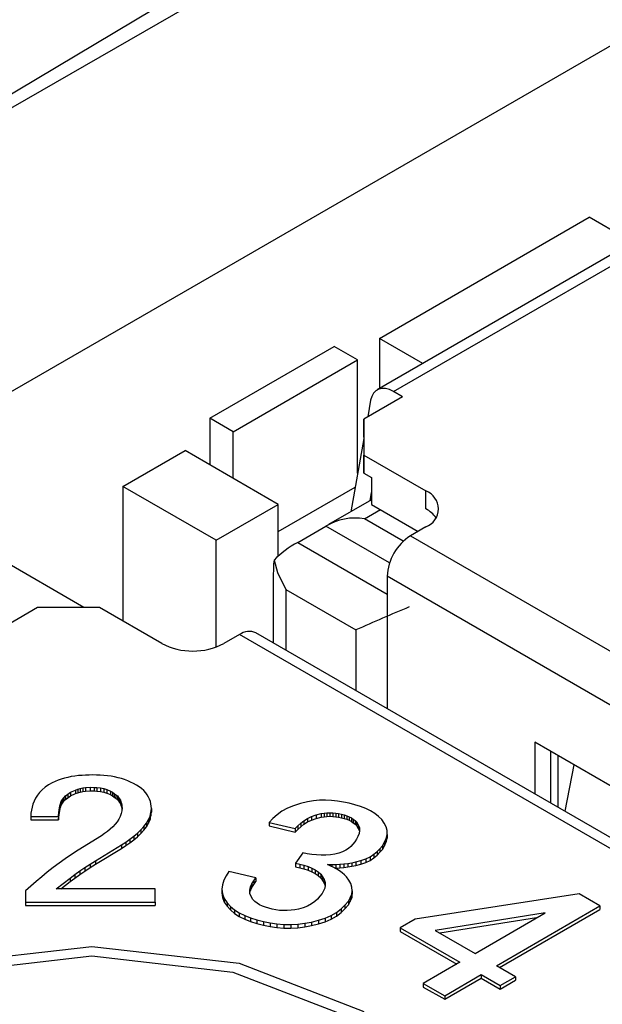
# Model space of a CAD drawing. Header units: millimetres. Extents: x 17 to 414, y 5 to 292.
# Tile 45 of 53: x 306.77 to 309.42, y 200.09 to 204.57. Entities that reach past the tile are written whole.
import ezdxf

# ---------------------------------------------------------------- set-up
doc = ezdxf.new("R2010")
doc.units = ezdxf.units.MM

msp = doc.modelspace()

# ---------------------------------------------------------------- linework, layer by layer
at = {"color": 7, "linetype": 'Continuous', "lineweight": 25}
for p, q in [((312.282, 207.5446), (295.7773, 197.684)), ((303.6735, 202.4015), (310.9987, 206.6302)), ((296.7806, 197.1321), (312.1162, 205.9851)), ((312.2174, 205.0905), (308.399, 202.8862)), ((308.474, 202.8788), (312.2924, 205.0831)), ((308.4093, 203.1202), (309.3639, 203.6712)), ((309.5614, 203.5572), (309.3639, 203.6712)), ((308.4093, 203.1202), (308.4093, 202.8921)), ((308.6068, 203.0062), (308.4093, 203.1202)), ((307.6386, 202.7569), (308.2043, 203.0834)), ((308.3103, 203.0222), (308.2043, 203.0834)), ((307.7447, 202.6956), (308.3103, 203.0222)), ((308.3103, 202.5073), (308.3103, 203.0222)), ((308.5154, 202.8549), (308.3386, 202.7528)), ((308.5154, 202.8549), (308.474, 202.8788)), ((308.3698, 202.839), (308.3562, 202.763)), ((307.6386, 202.7569), (307.6386, 202.5446)), ((307.7447, 202.6956), (307.6386, 202.7569)), ((308.3386, 202.7528), (308.3386, 202.5896)), ((308.3386, 202.6712), (308.3386, 202.7528)), ((307.7447, 202.4834), (307.7447, 202.6956)), ((308.3386, 202.6651), (308.2789, 202.3315)), ((308.3386, 202.6712), (308.3386, 202.5079)), ((307.2426, 202.4466), (307.5255, 202.6099)), ((307.9497, 202.365), (307.5255, 202.6099)), ((308.3386, 202.5896), (308.6215, 202.4263)), ((308.3386, 202.5079), (308.3386, 202.5896)), ((308.3386, 202.5079), (308.374, 202.4875)), ((308.374, 202.4875), (308.374, 202.365)), ((308.374, 202.4875), (308.374, 202.365)), ((307.2426, 202.4466), (307.2426, 201.8344)), ((307.6669, 202.2017), (307.2426, 202.4466)), ((307.9497, 202.2425), (308.299, 202.4441)), ((308.3674, 202.3827), (308.374, 202.4194)), ((308.6215, 202.3446), (308.6215, 202.4263)), ((307.6669, 202.2017), (307.9497, 202.365)), ((307.9497, 202.1303), (307.9497, 202.365)), ((308.374, 202.3865), (308.1776, 202.2731)), ((308.374, 202.365), (308.5861, 202.2426)), ((308.0378, 202.1917), (308.1663, 202.2658)), ((308.4556, 202.0988), (308.1663, 202.2658)), ((308.6215, 202.263), (308.5508, 202.2222)), ((307.6669, 201.7161), (307.6669, 202.2017)), ((307.0657, 201.8956), (306.6769, 202.1201)), ((308.4447, 202.0385), (308.4447, 201.4361)), ((307.9258, 201.9618), (307.9258, 201.7356)), ((307.9844, 201.9776), (308.3026, 201.7939)), ((306.8537, 201.8956), (306.6769, 201.7936)), ((307.1365, 201.8956), (306.8537, 201.8956)), ((307.4194, 201.7323), (307.1365, 201.8956)), ((307.7729, 201.7732), (307.7022, 201.7323)), ((310.7725, 200.0922), (307.8479, 201.7806)), ((309.1164, 201.2832), (309.1164, 201.0483)), ((310.9725, 200.2117), (309.1164, 201.2832)), ((309.1872, 201.2424), (309.1872, 201.0075)), ((309.2225, 200.9871), (309.2225, 201.222)), ((309.2945, 201.1805), (309.2534, 200.9692)), ((306.9215, 201.0992), (306.9042, 201.0893)), ((306.9348, 201.1049), (306.9215, 201.0992)), ((306.9483, 201.1104), (306.9348, 201.1049)), ((306.9624, 201.1154), (306.9483, 201.1104)), ((306.9771, 201.1199), (306.9624, 201.1154)), ((306.9924, 201.1236), (306.9771, 201.1199)), ((307.008, 201.1267), (306.9924, 201.1236)), ((307.024, 201.1292), (307.008, 201.1267)), ((307.0403, 201.1312), (307.024, 201.1292)), ((307.0567, 201.1325), (307.0403, 201.1312)), ((307.0732, 201.1335), (307.0567, 201.1325)), ((307.0898, 201.1341), (307.0732, 201.1335)), ((307.1063, 201.1345), (307.0898, 201.1341)), ((307.123, 201.1339), (307.1063, 201.1345)), ((307.1397, 201.1332), (307.123, 201.1339)), ((307.1563, 201.1321), (307.1397, 201.1332)), ((307.1728, 201.1304), (307.1563, 201.1321)), ((307.1891, 201.1282), (307.1728, 201.1304)), ((307.2051, 201.1254), (307.1891, 201.1282)), ((307.2207, 201.1219), (307.2051, 201.1254)), ((307.2358, 201.1178), (307.2207, 201.1219)), ((307.2504, 201.1131), (307.2358, 201.1178)), ((307.2644, 201.1078), (307.2504, 201.1131)), ((307.2779, 201.1021), (307.2644, 201.1078)), ((307.2912, 201.0962), (307.2779, 201.1021)), ((306.8636, 201.0546), (306.8538, 201.0418)), ((306.8752, 201.0669), (306.8636, 201.0546)), ((306.8887, 201.0786), (306.8752, 201.0669)), ((306.9042, 201.0893), (306.8887, 201.0786)), ((306.992, 201.0474), (307.0036, 201.0559)), ((307.0036, 201.0559), (307.0268, 201.0657)), ((307.0036, 201.0559), (307.0036, 201.0395)), ((307.0268, 201.0657), (307.0372, 201.0694)), ((307.0268, 201.0657), (307.0268, 201.0494)), ((307.0268, 201.0494), (307.0372, 201.053)), ((307.0372, 201.0694), (307.0487, 201.0728)), ((307.0372, 201.0694), (307.0372, 201.053)), ((307.0372, 201.053), (307.0487, 201.0565)), ((307.0487, 201.0728), (307.0609, 201.0752)), ((307.0487, 201.0728), (307.0487, 201.0565)), ((307.0487, 201.0565), (307.0609, 201.0588)), ((307.0609, 201.0752), (307.0727, 201.0769)), ((307.0609, 201.0752), (307.0609, 201.0588)), ((307.0609, 201.0588), (307.0727, 201.0606)), ((307.0727, 201.0769), (307.0938, 201.0786)), ((307.0727, 201.0769), (307.0727, 201.0606)), ((307.0727, 201.0606), (307.0938, 201.0622)), ((307.0938, 201.0786), (307.1113, 201.0779)), ((307.0938, 201.0786), (307.0938, 201.0622)), ((307.0938, 201.0622), (307.1113, 201.0616)), ((307.1113, 201.0779), (307.1243, 201.0772)), ((307.1113, 201.0779), (307.1113, 201.0616)), ((307.1113, 201.0616), (307.1243, 201.0608)), ((307.1243, 201.0772), (307.1403, 201.0754)), ((307.1243, 201.0772), (307.1243, 201.0608)), ((307.1243, 201.0608), (307.1403, 201.059)), ((307.1403, 201.0754), (307.1556, 201.0723)), ((307.1403, 201.0754), (307.1403, 201.059)), ((307.1403, 201.059), (307.1556, 201.0559)), ((307.1556, 201.0723), (307.1696, 201.068)), ((307.1556, 201.0723), (307.1556, 201.0559)), ((307.1556, 201.0559), (307.1696, 201.0516)), ((307.1696, 201.068), (307.1866, 201.0612)), ((307.1696, 201.068), (307.1696, 201.0516)), ((307.1866, 201.0612), (307.1955, 201.0557)), ((307.1866, 201.0612), (307.1866, 201.0449)), ((307.1955, 201.0557), (307.2036, 201.0503)), ((307.1955, 201.0557), (307.1955, 201.0393)), ((307.3039, 201.0885), (307.2912, 201.0962)), ((307.3162, 201.0805), (307.3039, 201.0885)), ((307.3276, 201.0721), (307.3162, 201.0805)), ((307.3377, 201.0632), (307.3276, 201.0721)), ((307.3464, 201.0538), (307.3377, 201.0632)), ((307.3537, 201.044), (307.3464, 201.0538)), ((306.8387, 201.0152), (306.8335, 201.0015)), ((306.8455, 201.0287), (306.8387, 201.0152)), ((306.8538, 201.0418), (306.8455, 201.0287)), ((306.9588, 201.0036), (306.9625, 201.013)), ((306.9625, 201.013), (306.9674, 201.0222)), ((306.9625, 201.013), (306.9625, 200.9967)), ((306.9674, 201.0222), (306.9738, 201.0311)), ((306.9674, 201.0222), (306.9674, 201.0059)), ((306.9674, 201.0059), (306.9738, 201.0148)), ((306.9738, 201.0311), (306.9822, 201.0395)), ((306.9738, 201.0311), (306.9738, 201.0148)), ((306.9738, 201.0148), (306.9822, 201.0232)), ((306.9822, 201.0395), (306.992, 201.0474)), ((306.9822, 201.0395), (306.9822, 201.0232)), ((306.9822, 201.0232), (306.992, 201.031)), ((306.992, 201.0474), (306.992, 201.031)), ((306.992, 201.031), (307.0036, 201.0395)), ((307.0036, 201.0395), (307.0268, 201.0494)), ((307.1696, 201.0516), (307.1866, 201.0449)), ((307.1866, 201.0449), (307.1955, 201.0393)), ((307.1955, 201.0393), (307.2036, 201.034)), ((307.2036, 201.0503), (307.2111, 201.0447)), ((307.2036, 201.0503), (307.2036, 201.034)), ((307.2036, 201.034), (307.2111, 201.0284)), ((307.2111, 201.0447), (307.2176, 201.0388)), ((307.2111, 201.0447), (307.2111, 201.0284)), ((307.2111, 201.0284), (307.2176, 201.0225)), ((307.2176, 201.0388), (307.2232, 201.0325)), ((307.2176, 201.0388), (307.2176, 201.0225)), ((307.2176, 201.0225), (307.2232, 201.0162)), ((307.2232, 201.0325), (307.2278, 201.0259)), ((307.2232, 201.0325), (307.2232, 201.0162)), ((307.2232, 201.0162), (307.2278, 201.0096)), ((307.2278, 201.0259), (307.2313, 201.0192)), ((307.2278, 201.0259), (307.2278, 201.0096)), ((307.2278, 201.0096), (307.2313, 201.0029)), ((307.2313, 201.0192), (307.234, 201.0123)), ((307.2313, 201.0192), (307.2313, 201.0029)), ((307.234, 201.0123), (307.2359, 201.0053)), ((307.234, 201.0123), (307.234, 200.996)), ((307.3596, 201.0339), (307.3537, 201.044)), ((307.3642, 201.0236), (307.3596, 201.0339)), ((307.3675, 201.0131), (307.3642, 201.0236)), ((307.3697, 201.0025), (307.3675, 201.0131)), ((308.0821, 201.0124), (308.0502, 201.0042)), ((308.1091, 201.0163), (308.0821, 201.0124)), ((308.1366, 201.019), (308.1091, 201.0163)), ((308.1643, 201.0197), (308.1366, 201.019)), ((308.1921, 201.0185), (308.1643, 201.0197)), ((308.2194, 201.0155), (308.1921, 201.0185)), ((308.2461, 201.011), (308.2194, 201.0155)), ((308.2724, 201.0057), (308.2461, 201.011)), ((306.8263, 200.9738), (306.8244, 200.9599)), ((306.8293, 200.9877), (306.8263, 200.9738)), ((306.8335, 201.0015), (306.8293, 200.9877)), ((306.9502, 200.9459), (306.9513, 200.9652)), ((306.9513, 200.9652), (306.9523, 200.9749)), ((306.9513, 200.9652), (306.9513, 200.9489)), ((306.9523, 200.9749), (306.9538, 200.9845)), ((306.9523, 200.9749), (306.9523, 200.9585)), ((306.9523, 200.9585), (306.9538, 200.9681)), ((306.9538, 200.9845), (306.9559, 200.9941)), ((306.9538, 200.9845), (306.9538, 200.9681)), ((306.9538, 200.9681), (306.9559, 200.9777)), ((306.9559, 200.9941), (306.9588, 201.0036)), ((306.9559, 200.9941), (306.9559, 200.9777)), ((306.9559, 200.9777), (306.9588, 200.9872)), ((306.9588, 201.0036), (306.9588, 200.9872)), ((306.9588, 200.9872), (306.9625, 200.9967)), ((306.9625, 200.9967), (306.9674, 201.0059)), ((307.2313, 201.0029), (307.234, 200.996)), ((307.234, 200.996), (307.2359, 200.989)), ((307.238, 200.9714), (307.2355, 200.9587)), ((307.2359, 201.0053), (307.2372, 200.9983)), ((307.2359, 201.0053), (307.2359, 200.989)), ((307.2359, 200.989), (307.2372, 200.982)), ((307.2372, 200.9983), (307.2382, 200.9913)), ((307.2372, 200.9983), (307.2372, 200.982)), ((307.2372, 200.982), (307.2382, 200.9749)), ((307.2391, 200.9842), (307.238, 200.9714)), ((307.2382, 200.9913), (307.2391, 200.9842)), ((307.2382, 200.9913), (307.2382, 200.9749)), ((307.2382, 200.9749), (307.2383, 200.9745)), ((307.3662, 200.9475), (307.3705, 200.9643)), ((307.3711, 200.9919), (307.3697, 201.0025)), ((307.3705, 200.9643), (307.3721, 200.9813)), ((307.3705, 200.948), (307.3721, 200.9649)), ((307.3705, 200.9643), (307.3705, 200.948)), ((307.3721, 200.9813), (307.3711, 200.9919)), ((307.3721, 200.9813), (307.3721, 200.9649)), ((307.9659, 200.9691), (307.944, 200.9534)), ((307.9912, 200.983), (307.9659, 200.9691)), ((308.0195, 200.9947), (307.9912, 200.983)), ((308.0502, 201.0042), (308.0195, 200.9947)), ((308.1711, 200.962), (308.1845, 200.9626)), ((308.1845, 200.9626), (308.198, 200.9623)), ((308.1845, 200.9626), (308.1845, 200.9463)), ((308.2983, 200.9986), (308.2724, 201.0057)), ((308.3235, 200.9908), (308.2983, 200.9986)), ((308.3473, 200.9817), (308.3235, 200.9908)), ((308.3694, 200.9712), (308.3473, 200.9817)), ((308.3891, 200.9592), (308.3694, 200.9712)), ((306.8244, 200.9599), (306.8231, 200.9459)), ((306.8231, 200.9459), (306.9502, 200.9459)), ((306.8231, 200.9459), (306.8231, 200.9296)), ((306.8231, 200.9296), (306.9502, 200.9296)), ((306.9502, 200.9296), (306.9513, 200.9489)), ((306.9502, 200.9459), (306.9502, 200.9296)), ((306.9513, 200.9489), (306.9523, 200.9585)), ((307.217, 200.9219), (307.2078, 200.9103)), ((307.2247, 200.9339), (307.217, 200.9219)), ((307.231, 200.9462), (307.2247, 200.9339)), ((307.2355, 200.9587), (307.231, 200.9462)), ((307.3493, 200.9151), (307.359, 200.9311)), ((307.359, 200.9311), (307.3662, 200.9475)), ((307.359, 200.9148), (307.3662, 200.9312)), ((307.359, 200.9311), (307.359, 200.9148)), ((307.3662, 200.9312), (307.3705, 200.948)), ((307.3662, 200.9475), (307.3662, 200.9312)), ((307.9253, 200.9364), (307.9084, 200.9188)), ((307.9084, 200.9188), (308.0267, 200.8907)), ((307.9084, 200.9188), (307.9084, 200.9024)), ((307.944, 200.9534), (307.9253, 200.9364)), ((308.0515, 200.915), (308.0659, 200.9264)), ((308.0659, 200.9264), (308.0825, 200.9368)), ((308.0659, 200.9264), (308.0659, 200.9101)), ((308.0659, 200.9101), (308.0825, 200.9205)), ((308.0825, 200.9368), (308.1014, 200.9457)), ((308.0825, 200.9368), (308.0825, 200.9205)), ((308.0825, 200.9205), (308.1014, 200.9294)), ((308.1014, 200.9457), (308.1225, 200.9529)), ((308.1014, 200.9457), (308.1014, 200.9294)), ((308.1014, 200.9294), (308.1225, 200.9366)), ((308.1225, 200.9529), (308.1446, 200.9589)), ((308.1225, 200.9529), (308.1225, 200.9366)), ((308.1225, 200.9366), (308.1446, 200.9426)), ((308.1446, 200.9589), (308.1578, 200.9606)), ((308.1446, 200.9589), (308.1446, 200.9426)), ((308.1446, 200.9426), (308.1578, 200.9443)), ((308.1578, 200.9606), (308.1711, 200.962)), ((308.1578, 200.9606), (308.1578, 200.9443)), ((308.1578, 200.9443), (308.1711, 200.9456)), ((308.1711, 200.962), (308.1711, 200.9456)), ((308.1711, 200.9456), (308.1845, 200.9463)), ((308.1845, 200.9463), (308.198, 200.9459)), ((308.198, 200.9623), (308.2112, 200.9608)), ((308.198, 200.9623), (308.198, 200.9459)), ((308.198, 200.9459), (308.2112, 200.9445)), ((308.2112, 200.9608), (308.2242, 200.9587)), ((308.2112, 200.9608), (308.2112, 200.9445)), ((308.2112, 200.9445), (308.2242, 200.9424)), ((308.2242, 200.9587), (308.2371, 200.9563)), ((308.2242, 200.9587), (308.2242, 200.9424)), ((308.2242, 200.9424), (308.2371, 200.94)), ((308.2371, 200.9563), (308.2491, 200.9528)), ((308.2371, 200.9563), (308.2371, 200.94)), ((308.2371, 200.94), (308.2491, 200.9365)), ((308.2491, 200.9528), (308.2609, 200.949)), ((308.2491, 200.9528), (308.2491, 200.9365)), ((308.2491, 200.9365), (308.2609, 200.9327)), ((308.2609, 200.949), (308.2721, 200.9446)), ((308.2609, 200.949), (308.2609, 200.9327)), ((308.2609, 200.9327), (308.2721, 200.9283)), ((308.2721, 200.9446), (308.2822, 200.9394)), ((308.2721, 200.9446), (308.2721, 200.9283)), ((308.2721, 200.9283), (308.2822, 200.9231)), ((308.2822, 200.9394), (308.2909, 200.9335)), ((308.2822, 200.9394), (308.2822, 200.9231)), ((308.2822, 200.9231), (308.2909, 200.9171)), ((308.2909, 200.9335), (308.2987, 200.9271)), ((308.2909, 200.9335), (308.2909, 200.9171)), ((308.2987, 200.9271), (308.306, 200.9205)), ((308.2987, 200.9271), (308.2987, 200.9108)), ((308.306, 200.9205), (308.3134, 200.9078)), ((308.306, 200.9205), (308.306, 200.9042)), ((308.4059, 200.9459), (308.3891, 200.9592)), ((308.4209, 200.9318), (308.4059, 200.9459)), ((308.4318, 200.9154), (308.4209, 200.9318)), ((307.1727, 200.8777), (307.1591, 200.8676)), ((307.1855, 200.8882), (307.1727, 200.8777)), ((307.1972, 200.899), (307.1855, 200.8882)), ((307.2078, 200.9103), (307.1972, 200.899)), ((307.3088, 200.87), (307.3239, 200.8845)), ((307.3239, 200.8845), (307.3375, 200.8996)), ((307.3239, 200.8845), (307.3239, 200.8682)), ((307.3239, 200.8682), (307.3375, 200.8832)), ((307.3375, 200.8996), (307.3493, 200.9151)), ((307.3375, 200.8996), (307.3375, 200.8832)), ((307.3375, 200.8832), (307.3493, 200.8988)), ((307.3493, 200.9151), (307.3493, 200.8988)), ((307.3493, 200.8988), (307.359, 200.9148)), ((307.9084, 200.9024), (308.0267, 200.8743)), ((308.0267, 200.8907), (308.0387, 200.903)), ((308.0267, 200.8907), (308.0267, 200.8743)), ((308.0267, 200.8743), (308.0387, 200.8867)), ((308.0387, 200.903), (308.0515, 200.915)), ((308.0387, 200.903), (308.0387, 200.8867)), ((308.0387, 200.8867), (308.0515, 200.8987)), ((308.0515, 200.915), (308.0515, 200.8987)), ((308.0515, 200.8987), (308.0659, 200.9101)), ((308.2909, 200.9171), (308.2987, 200.9108)), ((308.2987, 200.9108), (308.306, 200.9042)), ((308.306, 200.9042), (308.3134, 200.8915)), ((308.3134, 200.9078), (308.3184, 200.8947)), ((308.3134, 200.9078), (308.3134, 200.8915)), ((308.3134, 200.8915), (308.3184, 200.8784)), ((308.3193, 200.8814), (308.3169, 200.868)), ((308.3184, 200.8947), (308.3193, 200.8814)), ((308.3184, 200.8947), (308.3184, 200.8784)), ((308.3184, 200.8784), (308.3185, 200.8769)), ((308.4404, 200.8985), (308.4318, 200.9154)), ((308.4448, 200.8811), (308.4404, 200.8985)), ((308.4448, 200.8635), (308.4448, 200.8811)), ((307.1446, 200.858), (307.0385, 200.7923)), ((307.1591, 200.8676), (307.1446, 200.858)), ((307.2362, 200.8167), (307.2559, 200.8293)), ((307.2559, 200.8293), (307.2745, 200.8424)), ((307.2559, 200.8293), (307.2559, 200.813)), ((307.2745, 200.8424), (307.2922, 200.856)), ((307.2745, 200.8424), (307.2745, 200.8261)), ((307.2745, 200.8261), (307.2922, 200.8396)), ((307.2922, 200.856), (307.3088, 200.87)), ((307.2922, 200.856), (307.2922, 200.8396)), ((307.2922, 200.8396), (307.3088, 200.8536)), ((307.3088, 200.87), (307.3088, 200.8536)), ((307.3088, 200.8536), (307.3239, 200.8682)), ((308.2974, 200.8295), (308.2888, 200.8194)), ((308.3052, 200.8421), (308.2974, 200.8295)), ((308.312, 200.8549), (308.3052, 200.8421)), ((308.3169, 200.868), (308.312, 200.8549)), ((308.4235, 200.8123), (308.4331, 200.829)), ((308.4331, 200.829), (308.4408, 200.8461)), ((308.4331, 200.8127), (308.4408, 200.8297)), ((308.4331, 200.829), (308.4331, 200.8127)), ((308.4408, 200.8461), (308.4448, 200.8635)), ((308.4408, 200.8297), (308.4448, 200.8472)), ((308.4408, 200.8461), (308.4408, 200.8297)), ((308.4448, 200.8635), (308.4448, 200.8472)), ((307.0385, 200.7923), (307.009, 200.773)), ((307.1177, 200.7444), (307.2362, 200.8167)), ((307.1177, 200.7281), (307.2362, 200.8004)), ((307.2362, 200.8167), (307.2362, 200.8004)), ((307.2362, 200.8004), (307.2559, 200.813)), ((307.2559, 200.813), (307.2745, 200.8261)), ((308.2415, 200.7844), (308.2249, 200.7786)), ((308.2562, 200.7917), (308.2415, 200.7844)), ((308.2689, 200.8002), (308.2562, 200.7917)), ((308.2796, 200.8096), (308.2689, 200.8002)), ((308.2888, 200.8194), (308.2796, 200.8096)), ((308.3849, 200.7734), (308.3997, 200.7857)), ((308.3997, 200.7857), (308.4122, 200.7988)), ((308.3997, 200.7857), (308.3997, 200.7694)), ((308.4122, 200.7988), (308.4235, 200.8123)), ((308.4122, 200.7988), (308.4122, 200.7825)), ((308.4122, 200.7825), (308.4235, 200.796)), ((308.4235, 200.796), (308.4331, 200.8127)), ((308.4235, 200.8123), (308.4235, 200.796)), ((306.9802, 200.7534), (306.9522, 200.7335)), ((307.009, 200.773), (306.9802, 200.7534)), ((307.0938, 200.7291), (307.1177, 200.7444)), ((307.1177, 200.7444), (307.1177, 200.7281)), ((308.0608, 200.7798), (308.0275, 200.7331)), ((308.0813, 200.7763), (308.0608, 200.7798)), ((308.1019, 200.7731), (308.0813, 200.7763)), ((308.1228, 200.7706), (308.1019, 200.7731)), ((308.1441, 200.7692), (308.1228, 200.7706)), ((308.1654, 200.7693), (308.1441, 200.7692)), ((308.1866, 200.771), (308.1654, 200.7693)), ((308.2074, 200.7738), (308.1866, 200.771)), ((308.2249, 200.7786), (308.2074, 200.7738)), ((308.2841, 200.7352), (308.3018, 200.7385)), ((308.3018, 200.7385), (308.3253, 200.7449)), ((308.3018, 200.7385), (308.3018, 200.7222)), ((308.3253, 200.7449), (308.3476, 200.7526)), ((308.3253, 200.7449), (308.3253, 200.7286)), ((308.3476, 200.7526), (308.3676, 200.7622)), ((308.3476, 200.7526), (308.3476, 200.7363)), ((308.3476, 200.7363), (308.3676, 200.7459)), ((308.3676, 200.7622), (308.3849, 200.7734)), ((308.3676, 200.7622), (308.3676, 200.7459)), ((308.3676, 200.7459), (308.3849, 200.757)), ((308.3849, 200.7734), (308.3849, 200.757)), ((308.3849, 200.757), (308.3997, 200.7694)), ((308.3997, 200.7694), (308.4122, 200.7825)), ((306.925, 200.7131), (306.8987, 200.6924)), ((306.9522, 200.7335), (306.925, 200.7131)), ((307.0246, 200.6818), (307.0471, 200.6978)), ((307.0471, 200.6978), (307.0702, 200.7136)), ((307.0471, 200.6978), (307.0471, 200.6815)), ((307.0471, 200.6815), (307.0702, 200.6972)), ((307.0702, 200.7136), (307.0938, 200.7291)), ((307.0702, 200.7136), (307.0702, 200.6972)), ((307.0702, 200.6972), (307.0938, 200.7128)), ((307.0938, 200.7291), (307.0938, 200.7128)), ((307.0938, 200.7128), (307.1177, 200.7281)), ((307.7242, 200.6959), (307.7121, 200.6761)), ((307.848, 200.6665), (307.7242, 200.6959)), ((308.0275, 200.7331), (308.047, 200.7285)), ((308.0275, 200.7331), (308.0275, 200.7167)), ((308.0275, 200.7167), (308.047, 200.7121)), ((308.047, 200.7285), (308.0662, 200.7235)), ((308.047, 200.7285), (308.047, 200.7121)), ((308.047, 200.7121), (308.0662, 200.7071)), ((308.0662, 200.7235), (308.0848, 200.7177)), ((308.0662, 200.7235), (308.0662, 200.7071)), ((308.0662, 200.7071), (308.0848, 200.7014)), ((308.0848, 200.7177), (308.1022, 200.7109)), ((308.0848, 200.7177), (308.0848, 200.7014)), ((308.0848, 200.7014), (308.1022, 200.6945)), ((308.1022, 200.7109), (308.1179, 200.7027)), ((308.1022, 200.7109), (308.1022, 200.6945)), ((308.1022, 200.6945), (308.1179, 200.6864)), ((308.1179, 200.7027), (308.1312, 200.6933)), ((308.1179, 200.7027), (308.1179, 200.6864)), ((308.174, 200.7271), (308.1926, 200.7266)), ((308.1884, 200.7202), (308.174, 200.7271)), ((308.2024, 200.7132), (308.1884, 200.7202)), ((308.1926, 200.7266), (308.2112, 200.7268)), ((308.1926, 200.7266), (308.1926, 200.7181)), ((308.216, 200.7058), (308.2024, 200.7132)), ((308.2075, 200.7104), (308.2112, 200.7105)), ((308.2112, 200.7268), (308.2297, 200.728)), ((308.2112, 200.7268), (308.2112, 200.7105)), ((308.2112, 200.7105), (308.2297, 200.7117)), ((308.2286, 200.6979), (308.216, 200.7058)), ((308.2401, 200.6894), (308.2286, 200.6979)), ((308.2297, 200.728), (308.2481, 200.7299)), ((308.2297, 200.728), (308.2297, 200.7117)), ((308.2297, 200.7117), (308.2481, 200.7135)), ((308.2481, 200.7299), (308.2662, 200.7323)), ((308.2481, 200.7299), (308.2481, 200.7135)), ((308.2481, 200.7135), (308.2662, 200.7159)), ((308.2662, 200.7323), (308.2841, 200.7352)), ((308.2662, 200.7323), (308.2662, 200.7159)), ((308.2662, 200.7159), (308.2841, 200.7189)), ((308.2841, 200.7352), (308.2841, 200.7189)), ((308.2841, 200.7189), (308.3018, 200.7222)), ((308.3018, 200.7222), (308.3253, 200.7286)), ((308.3253, 200.7286), (308.3476, 200.7363)), ((306.8485, 200.65), (306.8, 200.6069)), ((306.8733, 200.6714), (306.8485, 200.65)), ((306.8987, 200.6924), (306.8733, 200.6714)), ((306.9387, 200.6158), (307.0025, 200.6656)), ((306.9596, 200.6158), (307.0025, 200.6492)), ((307.0025, 200.6656), (307.0246, 200.6818)), ((307.0025, 200.6656), (307.0025, 200.6492)), ((307.0025, 200.6492), (307.0246, 200.6655)), ((307.0246, 200.6818), (307.0246, 200.6655)), ((307.0246, 200.6655), (307.0471, 200.6815)), ((307.7019, 200.6559), (307.6952, 200.6352)), ((307.7121, 200.6761), (307.7019, 200.6559)), ((307.8295, 200.6391), (307.8382, 200.6529)), ((307.8382, 200.6529), (307.848, 200.6665)), ((307.8382, 200.6529), (307.8382, 200.6366)), ((307.8382, 200.6366), (307.848, 200.6502)), ((307.848, 200.6665), (307.848, 200.6502)), ((308.1179, 200.6864), (308.1312, 200.677)), ((308.1312, 200.6933), (308.1427, 200.6831)), ((308.1312, 200.6933), (308.1312, 200.677)), ((308.1312, 200.677), (308.1427, 200.6668)), ((308.1427, 200.6831), (308.1511, 200.671)), ((308.1427, 200.6831), (308.1427, 200.6668)), ((308.1427, 200.6668), (308.1511, 200.6547)), ((308.1511, 200.671), (308.158, 200.6587)), ((308.1511, 200.671), (308.1511, 200.6547)), ((308.1511, 200.6547), (308.158, 200.6423)), ((308.158, 200.6587), (308.1622, 200.6459)), ((308.158, 200.6587), (308.158, 200.6423)), ((308.2504, 200.6805), (308.2401, 200.6894)), ((308.26, 200.6713), (308.2504, 200.6805)), ((308.2706, 200.656), (308.26, 200.6713)), ((308.2793, 200.6404), (308.2706, 200.656)), ((306.8, 200.6069), (306.8, 200.5564)), ((306.8, 200.6069), (306.8, 200.5906)), ((307.3893, 200.6158), (306.9387, 200.6158)), ((307.3893, 200.5564), (307.3893, 200.6158)), ((307.6952, 200.6352), (307.6928, 200.6143)), ((307.6928, 200.6143), (307.6953, 200.5933)), ((307.6928, 200.6143), (307.6928, 200.5979)), ((307.8198, 200.6102), (307.8231, 200.6248)), ((307.8203, 200.5955), (307.8198, 200.6102)), ((307.8203, 200.5962), (307.8231, 200.6085)), ((307.8231, 200.6248), (307.8295, 200.6391)), ((307.8231, 200.6248), (307.8231, 200.6085)), ((307.8231, 200.6085), (307.8295, 200.6227)), ((307.8295, 200.6391), (307.8295, 200.6227)), ((307.8295, 200.6227), (307.8382, 200.6366)), ((308.1559, 200.6073), (308.1491, 200.5949)), ((308.1611, 200.62), (308.1559, 200.6073)), ((308.158, 200.6423), (308.1622, 200.6296)), ((308.1633, 200.6329), (308.1611, 200.62)), ((308.1622, 200.6459), (308.1633, 200.6329)), ((308.1622, 200.6459), (308.1622, 200.6296)), ((308.1622, 200.6296), (308.1623, 200.6275)), ((308.2847, 200.6244), (308.2793, 200.6404)), ((308.2836, 200.5917), (308.2861, 200.608)), ((308.2861, 200.608), (308.2847, 200.6244)), ((308.2861, 200.608), (308.2861, 200.5917)), ((306.8, 200.5906), (306.8, 200.54)), ((307.6928, 200.5979), (307.6953, 200.577)), ((307.6953, 200.5933), (307.7036, 200.5728)), ((307.6953, 200.5933), (307.6953, 200.577)), ((307.6953, 200.577), (307.7036, 200.5565)), ((307.7036, 200.5728), (307.7167, 200.5532)), ((307.7036, 200.5728), (307.7036, 200.5565)), ((307.8255, 200.5811), (307.8203, 200.5955)), ((307.8336, 200.5672), (307.8255, 200.5811)), ((307.8427, 200.559), (307.8336, 200.5672)), ((308.1279, 200.5701), (308.1151, 200.5584)), ((308.139, 200.5824), (308.1279, 200.5701)), ((308.1491, 200.5949), (308.139, 200.5824)), ((308.253, 200.5422), (308.2685, 200.5601)), ((308.2685, 200.5601), (308.2771, 200.5757)), ((308.2685, 200.5601), (308.2685, 200.5438)), ((308.2685, 200.5438), (308.2771, 200.5594)), ((308.2771, 200.5757), (308.2836, 200.5917)), ((308.2771, 200.5757), (308.2771, 200.5594)), ((308.2771, 200.5594), (308.2836, 200.5754)), ((308.2836, 200.5754), (308.2861, 200.5917)), ((308.2836, 200.5917), (308.2836, 200.5754)), ((309.3182, 200.5934), (308.5722, 200.4789)), ((309.4126, 200.539), (309.3182, 200.5934)), ((306.8, 200.5564), (307.3893, 200.5564)), ((306.8, 200.5564), (306.8, 200.54)), ((306.8, 200.54), (307.3893, 200.54)), ((307.3893, 200.5564), (307.3893, 200.54)), ((307.7036, 200.5565), (307.7167, 200.5369)), ((307.7167, 200.5532), (307.7322, 200.5367)), ((307.7167, 200.5532), (307.7167, 200.5369)), ((307.7167, 200.5369), (307.7322, 200.5204)), ((307.7322, 200.5367), (307.7502, 200.5211)), ((307.7322, 200.5367), (307.7322, 200.5204)), ((307.7322, 200.5204), (307.7502, 200.5047)), ((307.7502, 200.5211), (307.7721, 200.5072)), ((307.7502, 200.5211), (307.7502, 200.5047)), ((307.8528, 200.5511), (307.8427, 200.559)), ((307.8645, 200.5441), (307.8528, 200.5511)), ((307.8777, 200.5379), (307.8645, 200.5441)), ((307.8918, 200.5326), (307.8777, 200.5379)), ((307.9067, 200.528), (307.8918, 200.5326)), ((307.9219, 200.5237), (307.9067, 200.528)), ((307.9385, 200.5207), (307.9219, 200.5237)), ((307.9556, 200.5184), (307.9385, 200.5207)), ((307.9729, 200.5174), (307.9556, 200.5184)), ((307.9904, 200.5177), (307.9729, 200.5174)), ((308.0077, 200.5192), (307.9904, 200.5177)), ((308.0247, 200.5214), (308.0077, 200.5192)), ((308.0416, 200.524), (308.0247, 200.5214)), ((308.0629, 200.5304), (308.0416, 200.524)), ((308.0828, 200.538), (308.0629, 200.5304)), ((308.1002, 200.5476), (308.0828, 200.538)), ((308.1151, 200.5584), (308.1002, 200.5476)), ((308.2146, 200.509), (308.2355, 200.5249)), ((308.2355, 200.5249), (308.253, 200.5422)), ((308.2355, 200.5086), (308.253, 200.5259)), ((308.2355, 200.5249), (308.2355, 200.5086)), ((308.253, 200.5259), (308.2685, 200.5438)), ((308.253, 200.5422), (308.253, 200.5259)), ((308.9417, 200.2664), (309.4126, 200.539)), ((308.9559, 200.2583), (309.4126, 200.5227)), ((309.4126, 200.539), (309.4126, 200.5227)), ((307.7502, 200.5047), (307.7721, 200.4908)), ((307.7721, 200.5072), (307.7969, 200.495)), ((307.7721, 200.5072), (307.7721, 200.4908)), ((307.7721, 200.4908), (307.7969, 200.4787)), ((307.7969, 200.495), (307.8239, 200.4846)), ((307.7969, 200.495), (307.7969, 200.4787)), ((307.7969, 200.4787), (307.8239, 200.4682)), ((307.8239, 200.4846), (307.8525, 200.4756)), ((307.8239, 200.4846), (307.8239, 200.4682)), ((307.8525, 200.4756), (307.8818, 200.4675)), ((307.8525, 200.4756), (307.8525, 200.4593)), ((308.1001, 200.4653), (308.1318, 200.4734)), ((308.1318, 200.4734), (308.1623, 200.4829)), ((308.1318, 200.4734), (308.1318, 200.457)), ((308.1623, 200.4829), (308.1901, 200.4949)), ((308.1623, 200.4829), (308.1623, 200.4666)), ((308.1623, 200.4666), (308.1901, 200.4785)), ((308.1901, 200.4949), (308.2146, 200.509)), ((308.1901, 200.4949), (308.1901, 200.4785)), ((308.1901, 200.4785), (308.2146, 200.4927)), ((308.2146, 200.509), (308.2146, 200.4927)), ((308.2146, 200.4927), (308.2355, 200.5086)), ((308.5722, 200.4789), (308.5037, 200.4392)), ((309.1633, 200.5069), (308.6627, 200.427)), ((309.1244, 200.4844), (308.6849, 200.4142)), ((308.8446, 200.3223), (309.1633, 200.5069)), ((307.8239, 200.4682), (307.8525, 200.4593)), ((307.8525, 200.4593), (307.8818, 200.4512)), ((307.8818, 200.4675), (307.9121, 200.4616)), ((307.8818, 200.4675), (307.8818, 200.4512)), ((307.8818, 200.4512), (307.9121, 200.4453)), ((307.9121, 200.4616), (307.943, 200.4568)), ((307.9121, 200.4616), (307.9121, 200.4453)), ((307.9121, 200.4453), (307.943, 200.4405)), ((307.943, 200.4568), (307.9747, 200.4541)), ((307.943, 200.4568), (307.943, 200.4405)), ((307.943, 200.4405), (307.9747, 200.4378)), ((307.9747, 200.4541), (308.0066, 200.4536)), ((307.9747, 200.4541), (307.9747, 200.4378)), ((307.9747, 200.4378), (308.0066, 200.4373)), ((308.0066, 200.4536), (308.0385, 200.4555)), ((308.0066, 200.4536), (308.0066, 200.4373)), ((308.0066, 200.4373), (308.0385, 200.4392)), ((308.0385, 200.4555), (308.0696, 200.4597)), ((308.0385, 200.4555), (308.0385, 200.4392)), ((308.0385, 200.4392), (308.0696, 200.4434)), ((308.0696, 200.4597), (308.1001, 200.4653)), ((308.0696, 200.4597), (308.0696, 200.4434)), ((308.0696, 200.4434), (308.1001, 200.4489)), ((308.1001, 200.4653), (308.1001, 200.4489)), ((308.1001, 200.4489), (308.1318, 200.457)), ((308.1318, 200.457), (308.1623, 200.4666)), ((308.5037, 200.4392), (308.776, 200.2826)), ((308.5037, 200.4392), (308.5037, 200.4229)), ((308.6627, 200.427), (308.8446, 200.3223)), ((308.5037, 200.4229), (308.7618, 200.2744)), ((308.776, 200.2826), (308.6094, 200.1861)), ((309.028, 200.2167), (308.9417, 200.2664)), ((308.7066, 200.1302), (308.8732, 200.2267)), ((308.7066, 200.1139), (308.8732, 200.2104)), ((308.8732, 200.2267), (308.9595, 200.1771)), ((308.8732, 200.2267), (308.8732, 200.2104)), ((308.8732, 200.2104), (308.9595, 200.1607)), ((308.9595, 200.1771), (309.028, 200.2167)), ((309.028, 200.2167), (309.028, 200.2004)), ((308.6094, 200.1861), (308.7066, 200.1302)), ((308.6094, 200.1861), (308.6094, 200.1698)), ((308.6094, 200.1698), (308.7066, 200.1139)), ((308.9595, 200.1607), (309.028, 200.2004)), ((308.9595, 200.1771), (308.9595, 200.1607)), ((308.7066, 200.1302), (308.7066, 200.1139))]:
    msp.add_line(p, q, dxfattribs=at)
at = {"color": 8, "linetype": 'Continuous', "lineweight": 25}
for p, q in [((308.3412, 202.2999), (308.414, 202.3419)), ((308.5184, 202.1976), (308.3412, 202.2999)), ((308.5508, 202.2222), (311.4938, 200.5232)), ((308.0378, 202.1917), (308.4447, 201.9568)), ((311.2853, 200.3986), (308.4447, 202.0385)), ((307.9844, 201.9776), (307.9844, 201.7018)), ((310.7294, 200.0664), (307.7729, 201.7732)), ((308.3026, 201.7939), (308.3026, 201.5181))]:
    msp.add_line(p, q, dxfattribs=at)
at = {"color": 7, "linetype": 'Continuous', "lineweight": 25, "flags": 128}
for points in [[(308.474, 202.8788), (308.4558, 202.8875), (308.438, 202.8923), (308.4214, 202.893), (308.4063, 202.8897), (308.3932, 202.8823), (308.3826, 202.8712), (308.3747, 202.8566), (308.3698, 202.839)], [(307.9302, 202.1109), (307.9284, 202.0951), (307.9276, 202.0801)], [(307.9302, 202.1109), (307.946, 202.055), (307.9844, 201.9776)], [(308.2224, 198.5687), (307.7709, 198.411), (307.1012, 198.3341), (306.4315, 198.411), (305.8637, 198.63), (305.4844, 198.9577), (305.3512, 199.3443), (305.4844, 199.731), (305.8637, 200.0587), (306.4315, 200.2777), (307.1012, 200.3546), (307.7709, 200.2777), (308.3386, 200.0587), (308.3386, 200.0587)], [(305.9168, 198.6606), (305.5537, 198.9743), (305.4262, 199.3443), (305.5537, 199.7144), (305.9168, 200.0281), (306.4602, 200.2377), (307.1012, 200.3113), (307.7422, 200.2377), (308.2856, 200.0281), (308.6487, 199.7144), (308.7762, 199.3443), (308.6487, 198.9743), (308.2856, 198.6606), (307.7422, 198.451), (307.1012, 198.3774), (306.4602, 198.451), (305.9168, 198.6606)]]:
    msp.add_lwpolyline(points, dxfattribs=at)
at = {"color": 7, "linetype": 'Continuous', "lineweight": 25}
for centre, radius, start, end in [((308.5905, 202.3446), 0.0873, 290.7834, 69.2166), ((308.5618, 202.232), 0.1275, 34.3047, 62.1071), ((308.3003, 202.0437), 0.2595, 80.9327, 121.1016), ((308.675, 202.028), 0.2305, 122.6054, 177.3945), ((308.2351, 201.817), 0.4235, 117.7735, 136.0582), ((312.329, 192.7802), 9.8722, 112.53466, 114.07026), ((307.8169, 201.7118), 0.0754, 65.686, 125.6181), ((307.5608, 202.0053), 0.3074, 242.6097, 297.3903)]:
    msp.add_arc(centre, radius, start, end, dxfattribs=at)
msp.add_ellipse((308.1258, 202.8856), major_axis=(0.1522, 1.2274), ratio=0.105683, start_param=2.299592, end_param=2.435858, dxfattribs=at)

doc.saveas('drawing.dxf')
